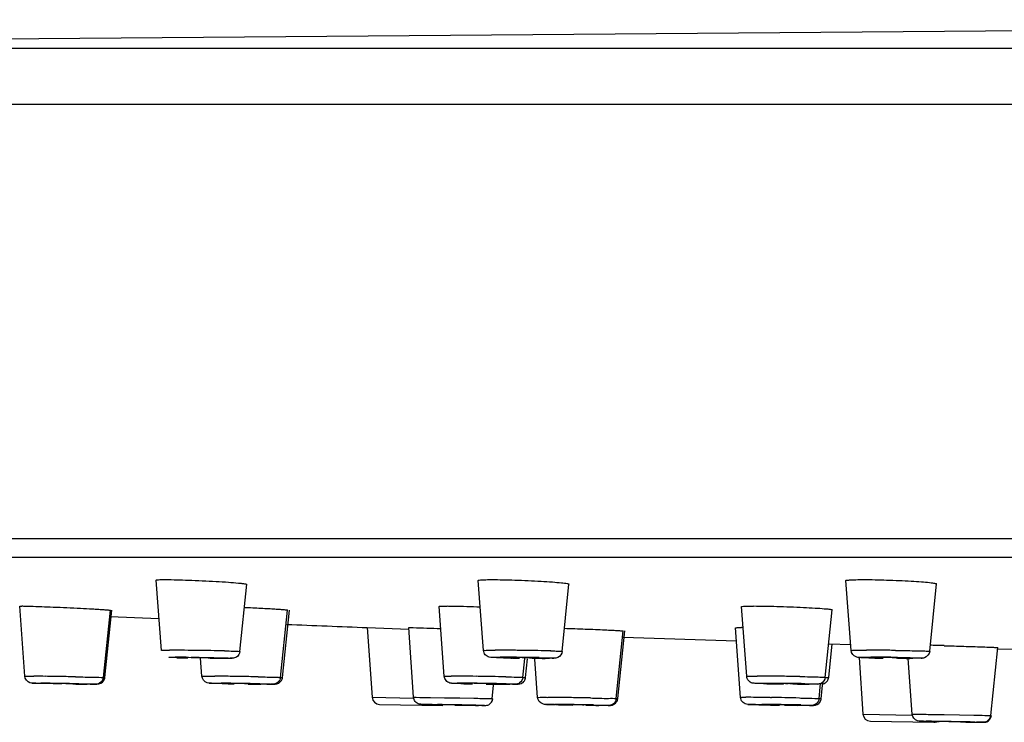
# Model space of a CAD drawing. Header units: millimetres. Extents: x 289 to 943, y 130 to 616.
# Tile 3 of 65: x 324 to 350, y 554 to 573. Entities that reach past the tile are written whole.
import ezdxf

# ---------------------------------------------------------------- set-up
doc = ezdxf.new("R2010")
doc.units = ezdxf.units.MM
doc.header["$LTSCALE"] = 65.395
doc.layers.get('0').update_dxf_attribs({"linetype": 'CONTINUOUS'})

msp = doc.modelspace()

# ---------------------------------------------------------------- linework, layer by layer
at = {"color": 7, "linetype": 'CONTINUOUS'}
for p, q in [((386.553, 572.91), (293.521, 572.159)), ((293.521, 572.159), (520.42, 572.159)), ((292.473, 558.675), (521.468, 558.675)), ((327.317, 556.212), (327.18, 558.07)), ((335.85, 556.21), (335.711, 558.064)), ((345.583, 556.208), (345.441, 558.057)), ((329.399, 556.183), (329.579, 557.96)), ((337.933, 556.184), (338.111, 557.966)), ((347.665, 556.186), (347.841, 557.972)), ((323.57, 557.383), (323.623, 557.385)), ((323.701, 555.528), (323.57, 557.383)), ((325.782, 555.493), (325.968, 557.273)), ((325.821, 555.493), (326.006, 557.273)), ((330.471, 555.494), (330.655, 557.276)), ((330.527, 555.494), (330.712, 557.277)), ((334.81, 555.526), (334.675, 557.375)), ((342.82, 555.524), (342.682, 557.37)), ((344.901, 555.497), (345.081, 557.286)), ((325.961, 557.108), (327.255, 557.052)), ((332.769, 556.814), (332.898, 554.968)), ((332.769, 556.814), (332.77, 556.814)), ((332.77, 556.814), (333.871, 556.772)), ((333.998, 554.968), (333.868, 556.814)), ((333.868, 556.814), (333.886, 556.814)), ((339.365, 554.933), (339.551, 556.725)), ((339.403, 554.933), (339.589, 556.725)), ((342.655, 554.966), (342.521, 556.808)), ((339.546, 556.563), (342.546, 556.461)), ((344.99, 556.382), (345.589, 556.363)), ((344.99, 555.497), (345.078, 556.381)), ((349.282, 554.486), (349.47, 556.286)), ((349.469, 556.251), (349.854, 556.24)), ((328.157, 556.019), (328.105, 556.018)), ((328.389, 555.527), (328.355, 556.005)), ((328.554, 556.01), (328.605, 556.011)), ((329.053, 556), (329.023, 556)), ((336.892, 555.496), (336.943, 555.999)), ((336.965, 555.496), (337.015, 555.991)), ((337.283, 554.967), (337.211, 555.978)), ((337.519, 556), (337.485, 556)), ((345.793, 556.021), (345.898, 554.522)), ((347.2, 554.521), (347.097, 555.995)), ((347.174, 556), (347.135, 556)), ((324.248, 555.333), (324.168, 555.335)), ((324.458, 555.329), (324.248, 555.333)), ((324.5, 555.333), (324.489, 555.332)), ((324.977, 555.324), (324.988, 555.324)), ((325.052, 555.319), (324.991, 555.32)), ((328.964, 555.33), (328.876, 555.332)), ((329.07, 555.328), (328.964, 555.33)), ((329.202, 555.333), (329.177, 555.332)), ((329.653, 555.324), (329.677, 555.324)), ((335.642, 555.333), (335.598, 555.332)), ((336.055, 555.324), (336.098, 555.325)), ((336.079, 554.932), (336.117, 555.291)), ((336.568, 555.314), (336.544, 555.314)), ((344.166, 555.315), (344.111, 555.315)), ((344.505, 555.314), (344.475, 555.314)), ((344.736, 554.934), (344.777, 555.335)), ((344.791, 554.934), (344.836, 555.372)), ((333.094, 554.782), (334.776, 554.753)), ((334.653, 554.772), (334.492, 554.775)), ((334.789, 554.772), (334.785, 554.772)), ((335.282, 554.763), (335.285, 554.763)), ((335.87, 554.753), (335.864, 554.753)), ((337.835, 554.772), (337.756, 554.773)), ((338.086, 554.772), (338.071, 554.772)), ((338.556, 554.763), (338.571, 554.764)), ((339.123, 554.753), (339.112, 554.753)), ((343.302, 554.767), (343.2, 554.769)), ((343.476, 554.772), (343.443, 554.771)), ((343.909, 554.763), (343.943, 554.764)), ((344.438, 554.753), (344.422, 554.753)), ((346.094, 554.336), (347.776, 554.306)), ((347.848, 554.325), (347.688, 554.328)), ((347.993, 554.325), (347.988, 554.325)), ((348.482, 554.317), (348.488, 554.317)), ((348.619, 554.312), (348.494, 554.314))]:
    msp.add_line(p, q, dxfattribs=at)
at = {"color": 9, "linetype": 'CONTINUOUS'}
for p, q in [((521.907, 570.667), (292.033, 570.667)), ((291.973, 559.177), (521.968, 559.177)), ((327.658, 556.029), (327.687, 556.03)), ((336.259, 556.029), (336.294, 556.03)), ((336.458, 556.011), (336.375, 556.012)), ((346.071, 556.029), (346.109, 556.03)), ((323.701, 555.528), (323.747, 555.529)), ((336.907, 555.493), (336.943, 555.494)), ((325.57, 555.314), (325.555, 555.314)), ((335.129, 555.343), (335.153, 555.343)), ((343.211, 555.343), (343.241, 555.343)), ((343.452, 555.325), (343.349, 555.326)), ((332.898, 554.968), (333.997, 554.949)), ((333.998, 554.968), (334.013, 554.968)), ((334.441, 554.963), (334.812, 554.957)), ((334.812, 554.957), (335.218, 554.95)), ((335.218, 554.95), (335.597, 554.943)), ((336.082, 554.932), (336.098, 554.932)), ((337.283, 554.967), (337.346, 554.968)), ((343.445, 554.963), (343.477, 554.962)), ((334.201, 554.782), (334.206, 554.782)), ((334.734, 554.77), (334.426, 554.776)), ((335.873, 554.753), (335.87, 554.753)), ((337.519, 554.782), (337.53, 554.782)), ((337.884, 554.771), (337.756, 554.773)), ((342.947, 554.782), (342.963, 554.782)), ((345.898, 554.522), (347.206, 554.499)), ((347.2, 554.521), (347.223, 554.522)), ((347.673, 554.517), (348.051, 554.511)), ((348.051, 554.511), (348.457, 554.504)), ((348.457, 554.504), (348.83, 554.497))]:
    msp.add_line(p, q, dxfattribs=at)
at = {"color": 7, "linetype": 'CONTINUOUS'}
for centre, radius, start, end in [((342.681, 548.286), 8.529, 89.7758, 89.9947), ((343.687, 403.689), 152.709, 88.36243, 88.50749), ((328.721, 595.958), 39.953, 268.6761, 268.8103), ((328.996, 609.163), 53.16, 268.8093, 268.9313), ((329.263, 618.059), 62.059, 269.39807, 269.51267), ((329.042, 588.206), 32.205, 269.4547, 269.9673), ((337.243, 595.913), 39.909, 268.7536, 268.9039), ((337.467, 607.587), 51.586, 268.9028, 269.0423), ((337.503, 594.922), 38.922, 269.4668, 269.9739), ((346.827, 589.642), 33.639, 268.6887, 269.0501), ((346.463, 541.947), 14.072, 89.3612, 89.9694), ((347.145, 595.284), 39.284, 269.7043, 269.9889), ((326.295, 638.261), 82.951, 269.14146, 269.35118), ((330.692, 630.447), 75.136, 269.18303, 269.4357), ((336.535, 610.27), 54.954, 268.737, 268.9612), ((336.896, 625.98), 70.668, 269.20671, 269.49182), ((336.564, 584.931), 29.618, 269.43, 269.9618), ((344.265, 597.538), 42.221, 268.7569, 268.9018), ((344.5, 609.753), 54.438, 268.9008, 269.0357), ((344.492, 591.695), 36.382, 269.4862, 269.9742), ((333.097, 554.982), 0.2, 184, 269), ((337.749, 705.869), 151.128, 268.99164, 269.22977), ((339.844, 652.621), 97.87, 268.82334, 268.9442), ((339.787, 636.205), 81.455, 269.14512, 269.38131), ((344.953, 639.103), 84.352, 268.87846, 269.14212), ((344.847, 627.768), 73.016, 269.19525, 269.46527), ((346.097, 554.536), 0.2, 184, 269), ((347.78, 554.506), 0.2, 269, 290.703), ((350.089, 648.603), 94.303, 269.10689, 269.27947)]:
    msp.add_arc(centre, radius, start, end, dxfattribs=at)
at = {"color": 9, "linetype": 'CONTINUOUS'}
for centre, radius, start, end in [((327.514, 518.725), 37.49, 89.5071, 89.9736), ((327.216, 476.902), 79.314, 89.27424, 89.55206), ((327.032, 460.52), 95.698, 89.04544, 89.28816), ((327.407, 482.765), 73.449, 88.76472, 89.04906), ((336.14, 511.44), 44.776, 89.5493, 89.9813), ((335.923, 478.45), 77.766, 89.28672, 89.58023), ((335.934, 478.087), 78.129, 89.00627, 89.29852), ((336.406, 505.052), 51.16, 88.6318, 89.0103), ((345.978, 505.105), 51.111, 89.5783, 89.9865), ((345.846, 483.103), 73.113, 89.2844, 89.60206), ((327.668, 523.824), 32.205, 89.4547, 89.9673), ((328.843, 601.042), 45.038, 268.5812, 268.9565), ((336.244, 506.969), 49.06, 89.1454, 89.942), ((337.612, 615.703), 59.703, 268.89235, 269.21867), ((336.164, 496.173), 59.857, 88.89271, 89.22315), ((347.065, 602.216), 46.215, 268.8035, 269.2113), ((346.073, 505.207), 50.823, 89.1613, 89.9594), ((347.147, 598.252), 42.252, 269.5464, 269.9843), ((323.029, 470.139), 85.393, 89.17792, 89.38926), ((321.85, 383.937), 171.604, 89.06718, 89.19711), ((321.478, 359.803), 195.74, 88.95495, 89.07322), ((327.994, 474.106), 81.425, 89.23166, 89.47772), ((327.365, 424.431), 131.104, 89.07233, 89.24807), ((327.552, 434.867), 120.666, 88.89393, 89.08072), ((334.972, 521.334), 34.195, 89.4838, 89.9691), ((334.632, 475.582), 79.948, 89.26584, 89.53571), ((334.35, 451.463), 104.069, 89.05671, 89.28032), ((334.665, 470.316), 85.213, 88.8089, 89.06032), ((343.082, 512.766), 42.763, 89.5387, 89.9794), ((342.848, 477.735), 77.795, 89.28333, 89.57429), ((342.803, 472.626), 82.904, 89.01944, 89.29665), ((322.605, 427.442), 127.909, 88.86685, 89.32053), ((327.916, 459.195), 96.152, 88.80017, 89.41209), ((330.751, 642.137), 86.825, 268.79524, 269.00726), ((335.133, 525.725), 29.618, 89.43, 89.9618), ((336.522, 609.233), 53.917, 268.6494, 268.9765), ((334.852, 486.43), 68.914, 88.67515, 89.52159), ((344.602, 615.198), 59.884, 268.89999, 269.23001), ((343.112, 495.339), 60.004, 88.90014, 89.23401), ((336.717, 471.582), 83.389, 89.19824, 89.42317), ((335.767, 400.126), 154.852, 89.07087, 89.21682), ((335.615, 389.626), 165.353, 88.93823, 89.07735), ((339.344, 558.349), 3.417, 269.9202, 270.5895), ((342.774, 525.212), 29.756, 89.4463, 89.9615), ((342.362, 473.387), 81.583, 89.23978, 89.50904), ((341.916, 437.296), 117.677, 89.06788, 89.24007), ((342.147, 451.183), 103.787, 88.85834, 89.07073), ((330.773, 307.652), 247.155, 88.8707, 89.10599), ((336.434, 439.572), 115.217, 88.84408, 89.35321), ((340.306, 676.84), 122.094, 268.86309, 269.02038), ((344.667, 623.547), 68.794, 268.72608, 269.00328), ((342.398, 469.474), 85.311, 88.75731, 89.44798), ((346.386, 460.039), 94.303, 89.10689, 89.27947), ((350.406, 688.878), 134.577, 268.81073, 268.93954), ((344.717, 349.068), 205.287, 88.84269, 89.1238)]:
    msp.add_arc(centre, radius, start, end, dxfattribs=at)
at = {"color": 7, "linetype": 'CONTINUOUS'}
for points, knots in [([(327.18, 558.07), (327.18, 558.076), (327.212, 558.077), (327.249, 558.083), (327.333, 558.084), (327.392, 558.085), (327.428, 558.085)], [0, 0, 0, 0, 0.067399, 0.259407, 0.5739, 1, 1, 1, 1]), ([(327.428, 558.085), (327.629, 558.085), (327.954, 558.075), (328.4, 558.057), (328.755, 558.039), (329.073, 558.018), (329.303, 558.001), (329.442, 557.985), (329.517, 557.978), (329.551, 557.968), (329.58, 557.965), (329.579, 557.96)], [0, 0, 0, 0, 0.280382, 0.451261, 0.621299, 0.774125, 0.89509, 0.939872, 0.972648, 0.992771, 1, 1, 1, 1]), ([(335.711, 558.064), (335.711, 558.072), (335.758, 558.073), (335.81, 558.082), (335.929, 558.083), (336.013, 558.085), (336.062, 558.085)], [0, 0, 0, 0, 0.068252, 0.261822, 0.577404, 1, 1, 1, 1]), ([(336.062, 558.085), (336.268, 558.085), (336.59, 558.077), (337.027, 558.06), (337.359, 558.043), (337.652, 558.024), (337.862, 558.007), (337.988, 557.993), (338.055, 557.984), (338.086, 557.976), (338.111, 557.97), (338.111, 557.965)], [0, 0, 0, 0, 0.299727, 0.471247, 0.637877, 0.785149, 0.900423, 0.942886, 0.973886, 0.992886, 1, 1, 1, 1]), ([(345.441, 558.057), (345.44, 558.068), (345.505, 558.069), (345.574, 558.082), (345.733, 558.083), (345.845, 558.085), (345.91, 558.085)], [0, 0, 0, 0, 0.069071, 0.26511, 0.581694, 1, 1, 1, 1]), ([(345.91, 558.085), (346.115, 558.085), (346.431, 558.078), (346.852, 558.063), (347.161, 558.047), (347.428, 558.03), (347.618, 558.013), (347.732, 558), (347.791, 557.991), (347.82, 557.984), (347.841, 557.977), (347.841, 557.972)], [0, 0, 0, 0, 0.317192, 0.489161, 0.65262, 0.794897, 0.905131, 0.945484, 0.974969, 0.993015, 1, 1, 1, 1]), ([(323.623, 557.386), (323.636, 557.386), (323.71, 557.385), (323.784, 557.383), (323.845, 557.381)], [0, 0, 0, 0, 0.179964, 1, 1, 1, 1]), ([(323.845, 557.381), (324.048, 557.375), (324.372, 557.363), (324.815, 557.343), (325.163, 557.326), (325.436, 557.312), (325.627, 557.301), (325.744, 557.294), (325.834, 557.286), (325.908, 557.284), (325.938, 557.274), (325.969, 557.278), (325.968, 557.273)], [0, 0, 0, 0, 0.28617, 0.457375, 0.626515, 0.777851, 0.84231, 0.89726, 0.941418, 0.973682, 0.993384, 1, 1, 1, 1]), ([(329.517, 557.35), (329.664, 557.344), (329.877, 557.334), (330.146, 557.319), (330.317, 557.309), (330.452, 557.298), (330.564, 557.294), (330.61, 557.279), (330.656, 557.284), (330.655, 557.276)], [0, 0, 0, 0, 0.386392, 0.559191, 0.710007, 0.833227, 0.924636, 0.98079, 1, 1, 1, 1]), ([(334.675, 557.375), (334.675, 557.38), (334.703, 557.379), (334.733, 557.385), (334.804, 557.385), (334.853, 557.385), (334.883, 557.385)], [0, 0, 0, 0, 0.065936, 0.257706, 0.572104, 1, 1, 1, 1]), ([(334.883, 557.386), (334.94, 557.386), (335.233, 557.382), (335.526, 557.373), (335.762, 557.365)], [0, 0, 0, 0, 0.194347, 1, 1, 1, 1]), ([(342.682, 557.37), (342.681, 557.377), (342.725, 557.375), (342.771, 557.385), (342.88, 557.384), (342.956, 557.385), (343.002, 557.385)], [0, 0, 0, 0, 0.066929, 0.260123, 0.575827, 1, 1, 1, 1]), ([(343.002, 557.386), (343.206, 557.386), (343.53, 557.379), (343.97, 557.364), (344.309, 557.35), (344.608, 557.334), (344.824, 557.32), (344.954, 557.308), (345.024, 557.302), (345.054, 557.293), (345.081, 557.291), (345.081, 557.286)], [0, 0, 0, 0, 0.29451, 0.465937, 0.633593, 0.782465, 0.89933, 0.942429, 0.973872, 0.993106, 1, 1, 1, 1]), ([(333.886, 556.814), (333.92, 556.814), (334.195, 556.807), (334.471, 556.798), (334.713, 556.789)], [0, 0, 0, 0, 0.121307, 1, 1, 1, 1]), ([(337.988, 556.796), (338.173, 556.79), (338.449, 556.781), (338.807, 556.766), (339.047, 556.756), (339.249, 556.746), (339.39, 556.739), (339.472, 556.732), (339.516, 556.731), (339.533, 556.726), (339.552, 556.727), (339.551, 556.724)], [0, 0, 0, 0, 0.356136, 0.528992, 0.685576, 0.817266, 0.916894, 0.952856, 0.978891, 0.994687, 1, 1, 1, 1]), ([(342.521, 556.808), (342.521, 556.812), (342.543, 556.809), (342.566, 556.815), (342.62, 556.813), (342.659, 556.814), (342.682, 556.814)], [0, 0, 0, 0, 0.064954, 0.25638, 0.570296, 1, 1, 1, 1]), ([(336.375, 556.013), (336.317, 556.014), (336.22, 556.016), (336.094, 556.021), (335.986, 556.026), (335.886, 556.088), (335.853, 556.169), (335.85, 556.21)], [0, 0, 0, 0, 0.279927, 0.467749, 0.609705, 0.800779, 1, 1, 1, 1]), ([(346.057, 556.012), (346.007, 556.013), (345.923, 556.015), (345.809, 556.02), (345.671, 556.03), (345.589, 556.136), (345.583, 556.208)], [0, 0, 0, 0, 0.268461, 0.446928, 0.61189, 1, 1, 1, 1]), ([(347.665, 556.186), (347.658, 556.113), (347.571, 556.008), (347.431, 556.002), (347.315, 556.001), (347.228, 556), (347.176, 556)], [0, 0, 0, 0, 0.387596, 0.546061, 0.727794, 1, 1, 1, 1]), ([(348.051, 556.335), (348.225, 556.33), (348.481, 556.322), (348.81, 556.312), (349.025, 556.305), (349.204, 556.298), (349.329, 556.294), (349.4, 556.289), (349.439, 556.29), (349.455, 556.285), (349.47, 556.288), (349.47, 556.286)], [0, 0, 0, 0, 0.367669, 0.54058, 0.694993, 0.823532, 0.920001, 0.954715, 0.979837, 0.994967, 1, 1, 1, 1]), ([(328.288, 556.018), (328.275, 556.018), (328.231, 556.019), (328.188, 556.019), (328.157, 556.019)], [0, 0, 0, 0, 0.288416, 1, 1, 1, 1]), ([(328.605, 556.011), (328.606, 556.014), (328.59, 556.01), (328.577, 556.015), (328.543, 556.013), (328.486, 556.016), (328.398, 556.017), (328.326, 556.018), (328.288, 556.018)], [0, 0, 0, 0, 0.020998, 0.082427, 0.181109, 0.312043, 0.640293, 1, 1, 1, 1]), ([(329.399, 556.183), (329.393, 556.124), (329.333, 556.026), (329.187, 555.995), (329.103, 556), (329.056, 556)], [0, 0, 0, 0, 0.411293, 0.668111, 1, 1, 1, 1]), ([(336.712, 556.019), (336.704, 556.019), (336.68, 556.019), (336.657, 556.019), (336.642, 556.018)], [0, 0, 0, 0, 0.361781, 1, 1, 1, 1]), ([(336.854, 556.018), (336.841, 556.018), (336.793, 556.019), (336.746, 556.019), (336.712, 556.019)], [0, 0, 0, 0, 0.277877, 1, 1, 1, 1]), ([(337.139, 556.012), (337.137, 556.019), (337.096, 556.005), (337.047, 556.02), (336.954, 556.015), (336.889, 556.018), (336.854, 556.018)], [0, 0, 0, 0, 0.080091, 0.303528, 0.629151, 1, 1, 1, 1]), ([(337.066, 556.01), (337.075, 556.01), (337.098, 556.011), (337.122, 556.01), (337.136, 556.011)], [0, 0, 0, 0, 0.361781, 1, 1, 1, 1]), ([(337.933, 556.184), (337.926, 556.118), (337.852, 556.017), (337.725, 556.001), (337.627, 556.001), (337.562, 556), (337.522, 556)], [0, 0, 0, 0, 0.404767, 0.602225, 0.759113, 1, 1, 1, 1]), ([(346.47, 556.019), (346.446, 556.019), (346.41, 556.023), (346.387, 556.016), (346.372, 556.02), (346.372, 556.017)], [0, 0, 0, 0, 0.735283, 0.934558, 1, 1, 1, 1]), ([(346.858, 556.013), (346.845, 556.014), (346.766, 556.017), (346.687, 556.018), (346.619, 556.018)], [0, 0, 0, 0, 0.155416, 1, 1, 1, 1]), ([(346.775, 556.01), (346.799, 556.01), (346.834, 556.007), (346.858, 556.014), (346.872, 556.01), (346.872, 556.012)], [0, 0, 0, 0, 0.733664, 0.933325, 1, 1, 1, 1]), ([(324.168, 555.335), (324.118, 555.336), (324.037, 555.338), (323.927, 555.34), (323.79, 555.347), (323.706, 555.454), (323.701, 555.528)], [0, 0, 0, 0, 0.270012, 0.441777, 0.597711, 1, 1, 1, 1]), ([(325.782, 555.493), (325.776, 555.432), (325.712, 555.333), (325.612, 555.314), (325.576, 555.314)], [0, 0, 0, 0, 0.630312, 1, 1, 1, 1]), ([(325.584, 555.314), (325.593, 555.314), (325.671, 555.312), (325.76, 555.354), (325.795, 555.414)], [0, 0, 0, 0, 0.113602, 1, 1, 1, 1]), ([(328.876, 555.332), (328.824, 555.333), (328.737, 555.335), (328.621, 555.339), (328.482, 555.344), (328.395, 555.452), (328.389, 555.527)], [0, 0, 0, 0, 0.276247, 0.455434, 0.605566, 1, 1, 1, 1]), ([(330.471, 555.494), (330.466, 555.448), (330.423, 555.358), (330.307, 555.309), (330.236, 555.314), (330.208, 555.314)], [0, 0, 0, 0, 0.39873, 0.762134, 1, 1, 1, 1]), ([(330.245, 555.314), (330.273, 555.314), (330.365, 555.307), (330.466, 555.355), (330.5, 555.412)], [0, 0, 0, 0, 0.29786, 1, 1, 1, 1]), ([(335.324, 555.329), (335.267, 555.331), (335.173, 555.333), (335.051, 555.337), (334.944, 555.341), (334.845, 555.404), (334.813, 555.485), (334.81, 555.526)], [0, 0, 0, 0, 0.277963, 0.462173, 0.603158, 0.798497, 1, 1, 1, 1]), ([(336.892, 555.496), (336.886, 555.44), (336.83, 555.343), (336.692, 555.309), (336.613, 555.314), (336.571, 555.314)], [0, 0, 0, 0, 0.411554, 0.697205, 1, 1, 1, 1]), ([(343.349, 555.327), (343.29, 555.328), (343.192, 555.33), (343.065, 555.335), (342.956, 555.34), (342.856, 555.401), (342.823, 555.483), (342.82, 555.524)], [0, 0, 0, 0, 0.281561, 0.470515, 0.610213, 0.800858, 1, 1, 1, 1]), ([(344.901, 555.497), (344.895, 555.433), (344.825, 555.332), (344.7, 555.314), (344.606, 555.314), (344.545, 555.314), (344.508, 555.314)], [0, 0, 0, 0, 0.407325, 0.617045, 0.767646, 1, 1, 1, 1]), ([(324.591, 555.332), (324.581, 555.332), (324.551, 555.332), (324.52, 555.333), (324.5, 555.333)], [0, 0, 0, 0, 0.331623, 1, 1, 1, 1]), ([(324.988, 555.324), (324.999, 555.328), (324.901, 555.321), (324.858, 555.33), (324.717, 555.329), (324.634, 555.331), (324.591, 555.332)], [0, 0, 0, 0, 0.08907, 0.33985, 0.676838, 1, 1, 1, 1]), ([(325.543, 555.314), (325.532, 555.314), (325.47, 555.314), (325.407, 555.314), (325.356, 555.315)], [0, 0, 0, 0, 0.174626, 1, 1, 1, 1]), ([(329.312, 555.332), (329.301, 555.332), (329.264, 555.332), (329.227, 555.333), (329.202, 555.333)], [0, 0, 0, 0, 0.309601, 1, 1, 1, 1]), ([(329.677, 555.324), (329.686, 555.329), (329.6, 555.321), (329.561, 555.331), (329.431, 555.329), (329.354, 555.331), (329.312, 555.332)], [0, 0, 0, 0, 0.0848, 0.325676, 0.659363, 1, 1, 1, 1]), ([(330.186, 555.314), (330.171, 555.314), (330.093, 555.314), (330.015, 555.314), (329.952, 555.315)], [0, 0, 0, 0, 0.194656, 1, 1, 1, 1]), ([(335.767, 555.332), (335.755, 555.332), (335.713, 555.332), (335.671, 555.333), (335.642, 555.333)], [0, 0, 0, 0, 0.293506, 1, 1, 1, 1]), ([(336.098, 555.325), (336.104, 555.332), (336.034, 555.319), (335.994, 555.333), (335.878, 555.329), (335.807, 555.331), (335.767, 555.332)], [0, 0, 0, 0, 0.082829, 0.315254, 0.645011, 1, 1, 1, 1]), ([(336.619, 555.314), (336.642, 555.314), (336.718, 555.314), (336.799, 555.312), (336.849, 555.334)], [0, 0, 0, 0, 0.28884, 1, 1, 1, 1]), ([(343.675, 555.333), (343.658, 555.333), (343.648, 555.326), (343.606, 555.337), (343.608, 555.331)], [0, 0, 0, 0, 0.739087, 1, 1, 1, 1]), ([(343.813, 555.332), (343.8, 555.332), (343.754, 555.332), (343.708, 555.333), (343.675, 555.333)], [0, 0, 0, 0, 0.280728, 1, 1, 1, 1]), ([(344.108, 555.325), (344.106, 555.333), (344.08, 555.323), (344.054, 555.329), (343.997, 555.328), (343.918, 555.331), (343.849, 555.331), (343.813, 555.332)], [0, 0, 0, 0, 0.080936, 0.177608, 0.306111, 0.632364, 1, 1, 1, 1]), ([(344.041, 555.324), (344.058, 555.324), (344.07, 555.331), (344.11, 555.319), (344.108, 555.325)], [0, 0, 0, 0, 0.737325, 1, 1, 1, 1]), ([(334.492, 554.775), (334.437, 554.776), (334.348, 554.778), (334.234, 554.78), (334.131, 554.784), (334.033, 554.846), (334, 554.927), (333.998, 554.968)], [0, 0, 0, 0, 0.276717, 0.452084, 0.58435, 0.792808, 1, 1, 1, 1]), ([(335.887, 554.753), (335.921, 554.753), (336.023, 554.767), (336.092, 554.868), (336.098, 554.932)], [0, 0, 0, 0, 0.347128, 1, 1, 1, 1]), ([(337.756, 554.773), (337.705, 554.774), (337.622, 554.776), (337.51, 554.779), (337.373, 554.785), (337.288, 554.893), (337.283, 554.967)], [0, 0, 0, 0, 0.271079, 0.444785, 0.601727, 1, 1, 1, 1]), ([(339.365, 554.933), (339.361, 554.892), (339.325, 554.811), (339.223, 554.752), (339.154, 554.753), (339.127, 554.753)], [0, 0, 0, 0, 0.37918, 0.751725, 1, 1, 1, 1]), ([(343.2, 554.769), (343.139, 554.77), (343.036, 554.773), (342.906, 554.777), (342.796, 554.78), (342.692, 554.84), (342.658, 554.923), (342.655, 554.966)], [0, 0, 0, 0, 0.287293, 0.478934, 0.609382, 0.800787, 1, 1, 1, 1]), ([(344.736, 554.934), (344.731, 554.883), (344.68, 554.788), (344.551, 554.748), (344.476, 554.753), (344.442, 554.753)], [0, 0, 0, 0, 0.408838, 0.730575, 1, 1, 1, 1]), ([(334.864, 554.771), (334.855, 554.771), (334.83, 554.772), (334.805, 554.772), (334.789, 554.772)], [0, 0, 0, 0, 0.358514, 1, 1, 1, 1]), ([(335.285, 554.763), (335.298, 554.768), (335.188, 554.76), (335.141, 554.769), (334.993, 554.768), (334.907, 554.771), (334.864, 554.771)], [0, 0, 0, 0, 0.094628, 0.354788, 0.693877, 1, 1, 1, 1]), ([(335.864, 554.753), (335.857, 554.753), (335.808, 554.753), (335.759, 554.754), (335.718, 554.754)], [0, 0, 0, 0, 0.147626, 1, 1, 1, 1]), ([(338.184, 554.771), (338.174, 554.771), (338.141, 554.772), (338.108, 554.772), (338.086, 554.772)], [0, 0, 0, 0, 0.323369, 1, 1, 1, 1]), ([(338.571, 554.764), (338.581, 554.768), (338.487, 554.761), (338.445, 554.77), (338.308, 554.769), (338.227, 554.771), (338.184, 554.771)], [0, 0, 0, 0, 0.087353, 0.33467, 0.670649, 1, 1, 1, 1]), ([(339.112, 554.753), (339.1, 554.753), (339.032, 554.753), (338.963, 554.754), (338.908, 554.754)], [0, 0, 0, 0, 0.182176, 1, 1, 1, 1]), ([(339.153, 554.753), (339.172, 554.753), (339.254, 554.748), (339.342, 554.796), (339.375, 554.85)], [0, 0, 0, 0, 0.236847, 1, 1, 1, 1]), ([(343.594, 554.771), (343.582, 554.771), (343.543, 554.772), (343.504, 554.772), (343.476, 554.772)], [0, 0, 0, 0, 0.301018, 1, 1, 1, 1]), ([(343.942, 554.764), (343.951, 554.769), (343.871, 554.76), (343.833, 554.771), (343.709, 554.769), (343.635, 554.771), (343.594, 554.771)], [0, 0, 0, 0, 0.083589, 0.320058, 0.651827, 1, 1, 1, 1]), ([(344.422, 554.753), (344.405, 554.753), (344.319, 554.753), (344.234, 554.754), (344.166, 554.754)], [0, 0, 0, 0, 0.201919, 1, 1, 1, 1]), ([(344.479, 554.753), (344.499, 554.753), (344.581, 554.752), (344.676, 554.762), (344.725, 554.805)], [0, 0, 0, 0, 0.230441, 1, 1, 1, 1]), ([(347.688, 554.328), (347.635, 554.329), (347.547, 554.331), (347.434, 554.334), (347.295, 554.337), (347.205, 554.445), (347.2, 554.521)], [0, 0, 0, 0, 0.279062, 0.456381, 0.597711, 1, 1, 1, 1]), ([(349.282, 554.486), (349.275, 554.424), (349.21, 554.325), (349.11, 554.307), (349.073, 554.306)], [0, 0, 0, 0, 0.631548, 1, 1, 1, 1]), ([(349.083, 554.306), (349.115, 554.306), (349.218, 554.316), (349.293, 554.418), (349.301, 554.486)], [0, 0, 0, 0, 0.317823, 1, 1, 1, 1]), ([(348.073, 554.325), (348.064, 554.325), (348.037, 554.325), (348.011, 554.325), (347.993, 554.325)], [0, 0, 0, 0, 0.349843, 1, 1, 1, 1]), ([(348.488, 554.317), (348.5, 554.321), (348.393, 554.314), (348.348, 554.323), (348.201, 554.322), (348.116, 554.324), (348.073, 554.325)], [0, 0, 0, 0, 0.092896, 0.350324, 0.688884, 1, 1, 1, 1]), ([(349.061, 554.306), (349.053, 554.306), (349, 554.307), (348.948, 554.307), (348.903, 554.308)], [0, 0, 0, 0, 0.156716, 1, 1, 1, 1])]:
    msp.add_open_spline(points, degree=3, knots=knots, dxfattribs=at)
for points in [[(330.639, 556.9), (331.349, 556.871), (332.06, 556.842), (332.77, 556.814)], [(325.795, 555.414), (325.809, 555.438), (325.818, 555.466), (325.821, 555.493)], [(330.5, 555.412), (330.515, 555.437), (330.524, 555.465), (330.527, 555.494)], [(336.849, 555.334), (336.882, 555.349), (336.912, 555.375), (336.932, 555.405)], [(336.932, 555.405), (336.95, 555.432), (336.962, 555.464), (336.965, 555.496)], [(344.872, 555.335), (344.905, 555.349), (344.936, 555.375), (344.956, 555.405)], [(344.956, 555.405), (344.974, 555.432), (344.986, 555.465), (344.99, 555.497)], [(344.831, 555.321), (344.845, 555.324), (344.859, 555.329), (344.872, 555.335)], [(339.375, 554.85), (339.39, 554.875), (339.4, 554.904), (339.403, 554.933)], [(344.761, 554.847), (344.777, 554.873), (344.788, 554.904), (344.791, 554.934)], [(344.725, 554.805), (344.738, 554.817), (344.751, 554.831), (344.761, 554.847)]]:
    msp.add_open_spline(points, degree=3, dxfattribs=at)
at = {"color": 9, "linetype": 'CONTINUOUS'}
for points, knots in [([(327.317, 556.212), (327.316, 556.216), (327.346, 556.209), (327.376, 556.218), (327.45, 556.214), (327.501, 556.216), (327.531, 556.216)], [0, 0, 0, 0, 0.064467, 0.257076, 0.57269, 1, 1, 1, 1]), ([(328.991, 556.197), (329.017, 556.197), (329.106, 556.195), (329.196, 556.192), (329.259, 556.19)], [0, 0, 0, 0, 0.290679, 1, 1, 1, 1]), ([(329.259, 556.19), (329.274, 556.19), (329.318, 556.188), (329.362, 556.187), (329.39, 556.185)], [0, 0, 0, 0, 0.356748, 1, 1, 1, 1]), ([(335.85, 556.21), (335.85, 556.217), (335.893, 556.206), (335.935, 556.219), (336.04, 556.213), (336.112, 556.216), (336.155, 556.216)], [0, 0, 0, 0, 0.065485, 0.259632, 0.576282, 1, 1, 1, 1]), ([(337.627, 556.197), (337.65, 556.197), (337.725, 556.195), (337.801, 556.193), (337.853, 556.19)], [0, 0, 0, 0, 0.303753, 1, 1, 1, 1]), ([(337.853, 556.19), (337.873, 556.19), (337.889, 556.181), (337.933, 556.191), (337.933, 556.184)], [0, 0, 0, 0, 0.746545, 1, 1, 1, 1]), ([(345.583, 556.208), (345.583, 556.211), (345.598, 556.209), (345.612, 556.213), (345.649, 556.212), (345.717, 556.215), (345.834, 556.215), (345.933, 556.216), (345.99, 556.216)], [0, 0, 0, 0, 0.016743, 0.066614, 0.149114, 0.263184, 0.580727, 1, 1, 1, 1]), ([(346.76, 556.21), (346.826, 556.209), (347.056, 556.206), (347.286, 556.202), (347.45, 556.197)], [0, 0, 0, 0, 0.287874, 1, 1, 1, 1]), ([(347.45, 556.197), (347.469, 556.197), (347.529, 556.195), (347.589, 556.193), (347.63, 556.19)], [0, 0, 0, 0, 0.323211, 1, 1, 1, 1]), ([(347.63, 556.19), (347.639, 556.19), (347.646, 556.186), (347.666, 556.189), (347.665, 556.186)], [0, 0, 0, 0, 0.747101, 1, 1, 1, 1]), ([(327.728, 556.018), (327.692, 556.018), (327.659, 556.019), (327.489, 556.026), (327.522, 556.028)], [0, 0, 0, 0, 0.519445, 1, 1, 1, 1]), ([(327.522, 556.028), (327.529, 556.028), (327.574, 556.029), (327.619, 556.029), (327.658, 556.029)], [0, 0, 0, 0, 0.141263, 1, 1, 1, 1]), ([(327.975, 556.028), (328.062, 556.027), (328.398, 556.024), (328.734, 556.018), (328.983, 556.012)], [0, 0, 0, 0, 0.259848, 1, 1, 1, 1]), ([(328.983, 556.012), (329.018, 556.011), (329.051, 556.011), (329.221, 556.004), (329.188, 556.002)], [0, 0, 0, 0, 0.519445, 1, 1, 1, 1]), ([(329.188, 556.002), (329.182, 556.002), (329.136, 556), (329.091, 556), (329.053, 556)], [0, 0, 0, 0, 0.141263, 1, 1, 1, 1]), ([(336.375, 556.012), (336.343, 556.013), (336.253, 556.015), (336.023, 556.026), (336.079, 556.028)], [0, 0, 0, 0, 0.400787, 1, 1, 1, 1]), ([(336.079, 556.028), (336.09, 556.028), (336.15, 556.029), (336.21, 556.029), (336.259, 556.029)], [0, 0, 0, 0, 0.172658, 1, 1, 1, 1]), ([(337.321, 556.018), (337.391, 556.017), (337.447, 556.018), (337.755, 556.004), (337.699, 556.002)], [0, 0, 0, 0, 0.553281, 1, 1, 1, 1]), ([(337.699, 556.002), (337.689, 556.002), (337.629, 556), (337.569, 556), (337.519, 556)], [0, 0, 0, 0, 0.172658, 1, 1, 1, 1]), ([(346.1, 556.011), (346.039, 556.013), (345.933, 556.018), (345.845, 556.014), (345.757, 556.028), (345.827, 556.027), (345.85, 556.028)], [0, 0, 0, 0, 0.480981, 0.766355, 0.82705, 1, 1, 1, 1]), ([(345.85, 556.028), (345.864, 556.028), (345.937, 556.029), (346.011, 556.029), (346.071, 556.029)], [0, 0, 0, 0, 0.191898, 1, 1, 1, 1]), ([(346.817, 556.024), (346.927, 556.023), (347.093, 556.022), (347.312, 556.012), (347.4, 556.015), (347.488, 556.001), (347.417, 556.002), (347.395, 556.002)], [0, 0, 0, 0, 0.460988, 0.720261, 0.874033, 0.906661, 1, 1, 1, 1]), ([(347.395, 556.002), (347.381, 556.002), (347.307, 556.001), (347.234, 556), (347.174, 556)], [0, 0, 0, 0, 0.191898, 1, 1, 1, 1]), ([(323.747, 555.529), (323.758, 555.529), (323.823, 555.529), (323.887, 555.528), (323.94, 555.528)], [0, 0, 0, 0, 0.17996, 1, 1, 1, 1]), ([(325.048, 555.511), (325.215, 555.508), (325.458, 555.5), (325.702, 555.499), (325.778, 555.494)], [0, 0, 0, 0, 0.686185, 1, 1, 1, 1]), ([(325.789, 555.493), (325.797, 555.493), (325.804, 555.496), (325.82, 555.491), (325.821, 555.493)], [0, 0, 0, 0, 0.744902, 1, 1, 1, 1]), ([(328.389, 555.527), (328.389, 555.529), (328.403, 555.526), (328.429, 555.533), (328.467, 555.529), (328.492, 555.529)], [0, 0, 0, 0, 0.064287, 0.255273, 1, 1, 1, 1]), ([(328.492, 555.529), (328.508, 555.529), (328.59, 555.529), (328.671, 555.528), (328.736, 555.528)], [0, 0, 0, 0, 0.199095, 1, 1, 1, 1]), ([(329.881, 555.511), (329.962, 555.509), (330.105, 555.506), (330.273, 555.503), (330.373, 555.498), (330.427, 555.5), (330.449, 555.492), (330.471, 555.498), (330.471, 555.494)], [0, 0, 0, 0, 0.410708, 0.729308, 0.846035, 0.931064, 0.982651, 1, 1, 1, 1]), ([(330.49, 555.493), (330.498, 555.493), (330.51, 555.493), (330.522, 555.494), (330.526, 555.494)], [0, 0, 0, 0, 0.659515, 1, 1, 1, 1]), ([(334.81, 555.526), (334.81, 555.53), (334.835, 555.523), (334.86, 555.531), (334.922, 555.528), (334.965, 555.529), (334.991, 555.529)], [0, 0, 0, 0, 0.064096, 0.256297, 0.571398, 1, 1, 1, 1]), ([(336.437, 555.511), (336.489, 555.51), (336.635, 555.506), (336.78, 555.504), (336.874, 555.498)], [0, 0, 0, 0, 0.358322, 1, 1, 1, 1]), ([(342.82, 555.524), (342.819, 555.53), (342.858, 555.52), (342.897, 555.532), (342.992, 555.527), (343.058, 555.529), (343.097, 555.529)], [0, 0, 0, 0, 0.065206, 0.258813, 0.575181, 1, 1, 1, 1]), ([(344.222, 555.518), (344.314, 555.516), (344.477, 555.513), (344.671, 555.509), (344.786, 555.504), (344.85, 555.505), (344.876, 555.496), (344.902, 555.501), (344.901, 555.497)], [0, 0, 0, 0, 0.405845, 0.725525, 0.843596, 0.929737, 0.982237, 1, 1, 1, 1]), ([(344.924, 555.494), (344.94, 555.494), (344.955, 555.501), (344.989, 555.492), (344.99, 555.497)], [0, 0, 0, 0, 0.745187, 1, 1, 1, 1]), ([(323.914, 555.341), (323.909, 555.341), (323.883, 555.343), (323.914, 555.343), (323.922, 555.343)], [0, 0, 0, 0, 0.406601, 1, 1, 1, 1]), ([(324.066, 555.337), (324.049, 555.337), (323.998, 555.339), (323.948, 555.34), (323.914, 555.341)], [0, 0, 0, 0, 0.340047, 1, 1, 1, 1]), ([(323.934, 555.343), (323.945, 555.343), (324.007, 555.343), (324.07, 555.342), (324.122, 555.341)], [0, 0, 0, 0, 0.174626, 1, 1, 1, 1]), ([(324.682, 555.325), (324.623, 555.326), (324.418, 555.329), (324.212, 555.333), (324.066, 555.337)], [0, 0, 0, 0, 0.288197, 1, 1, 1, 1]), ([(325.134, 555.325), (325.203, 555.324), (325.28, 555.322), (325.646, 555.315), (325.57, 555.314)], [0, 0, 0, 0, 0.474701, 1, 1, 1, 1]), ([(328.587, 555.341), (328.576, 555.343), (328.629, 555.343), (328.64, 555.343), (328.651, 555.343)], [0, 0, 0, 0, 0.510239, 1, 1, 1, 1]), ([(328.925, 555.331), (328.846, 555.333), (328.733, 555.339), (328.62, 555.336), (328.587, 555.341)], [0, 0, 0, 0, 0.707391, 1, 1, 1, 1]), ([(328.669, 555.343), (328.684, 555.343), (328.762, 555.343), (328.84, 555.342), (328.903, 555.341)], [0, 0, 0, 0, 0.194656, 1, 1, 1, 1]), ([(329.929, 555.325), (330.009, 555.324), (330.122, 555.318), (330.235, 555.321), (330.268, 555.315)], [0, 0, 0, 0, 0.707391, 1, 1, 1, 1]), ([(330.268, 555.315), (330.278, 555.314), (330.225, 555.314), (330.214, 555.314), (330.204, 555.314)], [0, 0, 0, 0, 0.510239, 1, 1, 1, 1]), ([(335.251, 555.331), (335.213, 555.332), (335.171, 555.334), (334.969, 555.337), (335.011, 555.341)], [0, 0, 0, 0, 0.47612, 1, 1, 1, 1]), ([(335.011, 555.341), (335.015, 555.342), (335.055, 555.343), (335.094, 555.343), (335.129, 555.343)], [0, 0, 0, 0, 0.122644, 1, 1, 1, 1]), ([(336.445, 555.325), (336.484, 555.325), (336.526, 555.323), (336.728, 555.319), (336.686, 555.315)], [0, 0, 0, 0, 0.47612, 1, 1, 1, 1]), ([(336.686, 555.315), (336.681, 555.315), (336.642, 555.314), (336.603, 555.314), (336.568, 555.314)], [0, 0, 0, 0, 0.122644, 1, 1, 1, 1]), ([(343.349, 555.326), (343.32, 555.327), (343.218, 555.33), (342.977, 555.339), (343.042, 555.341)], [0, 0, 0, 0, 0.333967, 1, 1, 1, 1]), ([(343.042, 555.341), (343.051, 555.341), (343.108, 555.343), (343.164, 555.343), (343.211, 555.343)], [0, 0, 0, 0, 0.16645, 1, 1, 1, 1]), ([(343.241, 555.343), (343.288, 555.343), (343.512, 555.342), (343.737, 555.34), (343.915, 555.337)], [0, 0, 0, 0, 0.209702, 1, 1, 1, 1]), ([(344.264, 555.332), (344.336, 555.33), (344.401, 555.331), (344.74, 555.318), (344.675, 555.315)], [0, 0, 0, 0, 0.525601, 1, 1, 1, 1]), ([(344.675, 555.315), (344.665, 555.315), (344.609, 555.314), (344.552, 555.314), (344.505, 555.314)], [0, 0, 0, 0, 0.16645, 1, 1, 1, 1]), ([(334.013, 554.968), (334.032, 554.968), (334.174, 554.967), (334.317, 554.965), (334.441, 554.963)], [0, 0, 0, 0, 0.128181, 1, 1, 1, 1]), ([(335.597, 554.943), (335.664, 554.942), (335.781, 554.939), (335.919, 554.938), (336, 554.934), (336.044, 554.936), (336.062, 554.93), (336.079, 554.935), (336.079, 554.932)], [0, 0, 0, 0, 0.416106, 0.733604, 0.84881, 0.932522, 0.983098, 1, 1, 1, 1]), ([(337.346, 554.968), (337.359, 554.968), (337.429, 554.968), (337.499, 554.968), (337.556, 554.967)], [0, 0, 0, 0, 0.18738, 1, 1, 1, 1]), ([(338.679, 554.95), (338.841, 554.947), (339.068, 554.935), (339.298, 554.944), (339.364, 554.933)], [0, 0, 0, 0, 0.706388, 1, 1, 1, 1]), ([(339.379, 554.932), (339.385, 554.932), (339.391, 554.935), (339.402, 554.931), (339.403, 554.933)], [0, 0, 0, 0, 0.743366, 1, 1, 1, 1]), ([(342.655, 554.966), (342.654, 554.969), (342.674, 554.964), (342.693, 554.97), (342.741, 554.967), (342.774, 554.968), (342.794, 554.968)], [0, 0, 0, 0, 0.063903, 0.255614, 0.569934, 1, 1, 1, 1]), ([(344.215, 554.95), (344.271, 554.949), (344.432, 554.945), (344.594, 554.942), (344.701, 554.937)], [0, 0, 0, 0, 0.341731, 1, 1, 1, 1]), ([(344.701, 554.937), (344.71, 554.937), (344.717, 554.933), (344.737, 554.937), (344.736, 554.934)], [0, 0, 0, 0, 0.748555, 1, 1, 1, 1]), ([(344.753, 554.933), (344.759, 554.933), (344.769, 554.933), (344.778, 554.933), (344.782, 554.933)], [0, 0, 0, 0, 0.584763, 1, 1, 1, 1]), ([(334.426, 554.776), (334.388, 554.777), (334.351, 554.778), (334.164, 554.782), (334.201, 554.782)], [0, 0, 0, 0, 0.50445, 1, 1, 1, 1]), ([(334.206, 554.782), (334.224, 554.782), (334.365, 554.781), (334.506, 554.779), (334.63, 554.777)], [0, 0, 0, 0, 0.124966, 1, 1, 1, 1]), ([(335.645, 554.759), (335.681, 554.758), (335.721, 554.757), (335.913, 554.754), (335.873, 554.753)], [0, 0, 0, 0, 0.476737, 1, 1, 1, 1]), ([(337.488, 554.781), (337.485, 554.781), (337.477, 554.781), (337.497, 554.784), (337.507, 554.782), (337.519, 554.782)], [0, 0, 0, 0, 0.17336, 0.227995, 1, 1, 1, 1]), ([(337.53, 554.782), (337.542, 554.782), (337.611, 554.782), (337.679, 554.782), (337.734, 554.781)], [0, 0, 0, 0, 0.182176, 1, 1, 1, 1]), ([(338.758, 554.765), (338.807, 554.764), (338.939, 554.761), (339.071, 554.76), (339.154, 554.755)], [0, 0, 0, 0, 0.369986, 1, 1, 1, 1]), ([(339.154, 554.755), (339.157, 554.755), (339.165, 554.755), (339.145, 554.751), (339.135, 554.753), (339.123, 554.753)], [0, 0, 0, 0, 0.17336, 0.227995, 1, 1, 1, 1]), ([(343.137, 554.771), (343.065, 554.772), (343.041, 554.78), (342.829, 554.775), (342.851, 554.781)], [0, 0, 0, 0, 0.757415, 1, 1, 1, 1]), ([(342.851, 554.781), (342.854, 554.781), (342.886, 554.781), (342.918, 554.782), (342.947, 554.782)], [0, 0, 0, 0, 0.088612, 1, 1, 1, 1]), ([(342.963, 554.782), (342.981, 554.782), (343.066, 554.782), (343.152, 554.782), (343.22, 554.781)], [0, 0, 0, 0, 0.201919, 1, 1, 1, 1]), ([(344.248, 554.765), (344.32, 554.763), (344.345, 554.756), (344.556, 554.761), (344.534, 554.755)], [0, 0, 0, 0, 0.757415, 1, 1, 1, 1]), ([(344.534, 554.755), (344.531, 554.754), (344.499, 554.754), (344.467, 554.753), (344.438, 554.753)], [0, 0, 0, 0, 0.088612, 1, 1, 1, 1]), ([(347.223, 554.522), (347.243, 554.522), (347.393, 554.521), (347.544, 554.518), (347.673, 554.517)], [0, 0, 0, 0, 0.136695, 1, 1, 1, 1]), ([(348.83, 554.497), (348.882, 554.496), (349.027, 554.493), (349.171, 554.49), (349.264, 554.487)], [0, 0, 0, 0, 0.359268, 1, 1, 1, 1]), ([(347.612, 554.33), (347.576, 554.331), (347.544, 554.331), (347.374, 554.336), (347.407, 554.336)], [0, 0, 0, 0, 0.529553, 1, 1, 1, 1]), ([(347.414, 554.336), (347.423, 554.336), (347.475, 554.336), (347.528, 554.335), (347.572, 554.334)], [0, 0, 0, 0, 0.156716, 1, 1, 1, 1]), ([(348.863, 554.312), (348.9, 554.312), (348.932, 554.311), (349.101, 554.307), (349.069, 554.306)], [0, 0, 0, 0, 0.529553, 1, 1, 1, 1])]:
    msp.add_open_spline(points, degree=3, knots=knots, dxfattribs=at)

doc.saveas('drawing.dxf')
